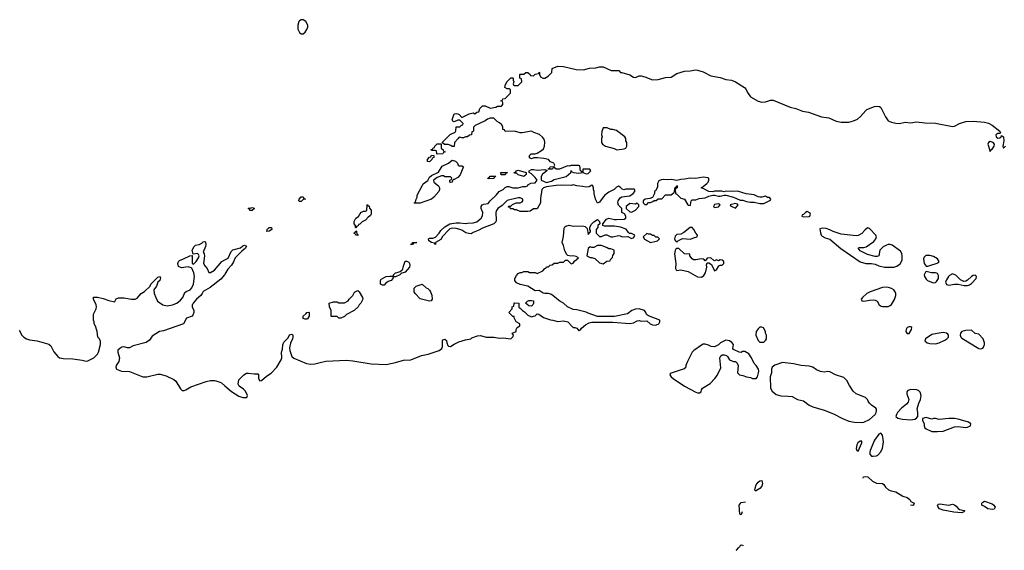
# Model space of a CAD drawing. Header units: inches. Extents: x 1934316 to 2140091, y 524953 to 667329.
# Tile 100 of 256: x 2057827 to 2068259, y 549972 to 555589. Entities that reach past the tile are written whole.
import ezdxf

# ---------------------------------------------------------------- set-up
doc = ezdxf.new("R2010")
doc.units = ezdxf.units.IN
doc.header["$MEASUREMENT"] = 0
for name, color, linetype in [('C0555', 7, 'Continuous'), ('C0564', 7, 'Continuous'), ('C0565', 7, 'Continuous')]:
    doc.layers.add(name, color=color, linetype=linetype)

msp = doc.modelspace()

# ---------------------------------------------------------------- linework, layer by layer
at = {"layer": 'C0555', "color": 5, "elevation": 120}
for points in [[(2057823, 552303), (2057849, 552250), (2057870, 552228), (2057900, 552210), (2057930, 552200), (2058011, 552191), (2058136, 552156), (2058157, 552137), (2058190, 552074), (2058230, 552024), (2058250, 552010), (2058290, 552003), (2058390, 551999), (2058490, 551985), (2058530, 551975), (2058550, 551978), (2058612, 552010), (2058650, 552048), (2058662, 552070), (2058682, 552150), (2058682, 552182), (2058671, 552211), (2058656, 552230), (2058649, 552290), (2058630, 552346), (2058615, 552370), (2058615, 552390), (2058609, 552410), (2058609, 552471), (2058638, 552530), (2058642, 552550), (2058638, 552570), (2058608, 552630), (2058609, 552651), (2058651, 552651), (2058710, 552639), (2058770, 552616), (2058830, 552602), (2058835, 552605), (2058850, 552634), (2058875, 552645), (2058930, 552646), (2059010, 552631), (2059050, 552631), (2059070, 552642), (2059115, 552690), (2059150, 552711), (2059208, 552770), (2059218, 552790), (2059243, 552817), (2059290, 552862), (2059310, 552871), (2059318, 552858), (2059311, 552830), (2059291, 552810), (2059277, 552770), (2059247, 552730), (2059253, 552690), (2059268, 552648), (2059287, 552610), (2059345, 552570), (2059390, 552559), (2059445, 552570), (2059491, 552589), (2059530, 552619), (2059556, 552650), (2059577, 552703), (2059590, 552713), (2059633, 552730), (2059652, 552750), (2059669, 552791), (2059678, 552870), (2059672, 552910), (2059650, 552958), (2059644, 552964), (2059613, 552973), (2059543, 552963), (2059510, 552978), (2059501, 553010), (2059509, 553031), (2059521, 553039), (2059564, 553056), (2059630, 553091), (2059654, 553094), (2059653, 553013), (2059670, 553002), (2059695, 553030), (2059722, 553070), (2059729, 553090), (2059723, 553103), (2059710, 553115), (2059666, 553106), (2059655, 553150), (2059675, 553190), (2059690, 553201), (2059730, 553211), (2059756, 553224), (2059770, 553238), (2059790, 553242), (2059795, 553235), (2059799, 553210), (2059795, 553190), (2059771, 553130), (2059782, 553110), (2059785, 553090), (2059776, 553010), (2059790, 552982), (2059815, 552955), (2059830, 552914), (2059850, 552912), (2059890, 552938), (2059969, 553031), (2060000, 553047)], [(2060000, 552897), (2059996, 552890), (2059957, 552843), (2059845, 552755), (2059770, 552713), (2059761, 552690), (2059747, 552670), (2059701, 552630), (2059665, 552590), (2059662, 552578), (2059654, 552570), (2059654, 552550), (2059671, 552511), (2059671, 552490), (2059660, 552460), (2059654, 552450), (2059594, 552430), (2059562, 552370), (2059350, 552294), (2059310, 552288), (2059230, 552238), (2059202, 552198), (2059167, 552173), (2059030, 552136), (2058990, 552116), (2058970, 552115), (2058930, 552127), (2058910, 552122), (2058888, 552110), (2058868, 552090), (2058866, 552070), (2058886, 552010), (2058876, 551970), (2058850, 551929), (2058845, 551910), (2058851, 551890), (2058905, 551870), (2058990, 551864), (2059130, 551809), (2059173, 551810), (2059290, 551838), (2059316, 551836), (2059380, 551820), (2059459, 551779), (2059481, 551761), (2059530, 551682), (2059550, 551665), (2059570, 551664), (2059589, 551670), (2059639, 551701), (2059802, 551758), (2059850, 551768), (2059890, 551768), (2059930, 551760), (2059965, 551745), (2060000, 551714)]]:
    msp.add_lwpolyline(points, dxfattribs=at)
at = {"layer": 'C0564', "color": 5, "elevation": 80}
msp.add_lwpolyline([(2065418, 549972), (2065424, 549976), (2065444, 550000)], dxfattribs=at)
at = {"layer": 'C0565', "color": 5}
for points, elevation in [([(2060830, 555589), (2060810, 555589), (2060790, 555579), (2060784, 555570), (2060773, 555530), (2060775, 555490), (2060790, 555455), (2060810, 555439), (2060830, 555439), (2060850, 555456), (2060870, 555486), (2060880, 555510), (2060881, 555530), (2060859, 555570)], 140), ([(2064050, 554446), (2064010, 554446), (2063993, 554407), (2063992, 554370), (2063998, 554350), (2063992, 554330), (2063992, 554290), (2064002, 554270), (2064034, 554250), (2064126, 554226), (2064152, 554212), (2064230, 554221), (2064248, 554230), (2064258, 554250), (2064258, 554290), (2064248, 554308), (2064248, 554330), (2064238, 554350), (2064150, 554415), (2064110, 554428), (2064090, 554428)], 120), ([(2062250, 554166), (2062246, 554170), (2062242, 554202), (2062230, 554206), (2062190, 554206), (2062186, 554214), (2062202, 554218), (2062207, 554233), (2062222, 554238), (2062226, 554250), (2062250, 554274), (2062294, 554274), (2062294, 554230), (2062314, 554210), (2062318, 554198), (2062334, 554190), (2062318, 554182), (2062310, 554169)], 120), ([(2068110, 554299), (2068090, 554290), (2068084, 554270), (2068110, 554194), (2068113, 554207), (2068130, 554217), (2068150, 554250), (2068154, 554270), (2068139, 554290)], 120), ([(2062170, 554086), (2062147, 554087), (2062149, 554111), (2062170, 554134), (2062182, 554138), (2062190, 554154), (2062213, 554153), (2062214, 554130), (2062198, 554122), (2062194, 554110)], 120), ([(2062390, 553866), (2062386, 553870), (2062386, 553890), (2062402, 553898), (2062406, 553910), (2062390, 553926), (2062330, 553926), (2062316, 553936), (2062296, 553936), (2062250, 553919), (2062221, 553899), (2062211, 553890), (2062216, 553870), (2062265, 553830), (2062276, 553810), (2062276, 553790), (2062266, 553770), (2062216, 553710), (2062191, 553689), (2062070, 553648), (2062010, 553646), (2062006, 553650), (2062022, 553658), (2062026, 553690), (2062038, 553710), (2062038, 553730), (2062090, 553832), (2062102, 553850), (2062152, 553888), (2062170, 553921), (2062190, 553941), (2062264, 553976), (2062302, 554038), (2062370, 554071), (2062410, 554101), (2062445, 554090), (2062465, 554070), (2062471, 554051), (2062484, 554044), (2062510, 554042), (2062530, 554032), (2062521, 554019), (2062494, 553946), (2062470, 553919), (2062430, 553898), (2062422, 553898), (2062413, 553887), (2062410, 553868)], 120), ([(2062790, 553906), (2062786, 553910), (2062802, 553918), (2062810, 553932), (2062873, 553933), (2062866, 553926), (2062854, 553926), (2062850, 553909)], 120), ([(2062970, 553948), (2062928, 553948), (2062926, 553970), (2062994, 553970), (2062978, 553962)], 120), ([(2063170, 553928), (2063110, 553948), (2063090, 553966), (2063070, 553966), (2063066, 553970), (2063082, 553978), (2063086, 553990), (2063110, 553996), (2063192, 553972), (2063194, 553950)], 120), ([(2063868, 554008), (2063794, 554006), (2063792, 553970), (2063830, 553959), (2063850, 553961), (2063878, 553990)], 120), ([(2065070, 553923), (2064990, 553909), (2064930, 553913), (2064870, 553901), (2064830, 553899), (2064790, 553888), (2064730, 553898), (2064690, 553893), (2064650, 553898), (2064625, 553895), (2064597, 553883), (2064586, 553854), (2064585, 553815), (2064564, 553776), (2064554, 553770), (2064554, 553750), (2064533, 553707), (2064504, 553696), (2064454, 553690), (2064434, 553670), (2064434, 553650), (2064450, 553634), (2064470, 553634), (2064490, 553654), (2064510, 553654), (2064536, 553664), (2064550, 553674), (2064570, 553674), (2064590, 553694), (2064630, 553694), (2064670, 553734), (2064730, 553734), (2064750, 553754), (2064762, 553758), (2064770, 553814), (2064782, 553818), (2064790, 553834), (2064794, 553830), (2064794, 553810), (2064778, 553802), (2064773, 553787), (2064774, 553750), (2064790, 553742), (2064830, 553701), (2064872, 553690), (2064905, 553630), (2064910, 553625), (2064930, 553622), (2064935, 553630), (2064942, 553670), (2064950, 553682), (2064990, 553681), (2065025, 553695), (2065090, 553703), (2065130, 553721), (2065170, 553732), (2065190, 553732), (2065230, 553721), (2065250, 553721), (2065290, 553732), (2065310, 553731), (2065390, 553711), (2065460, 553680), (2065490, 553678), (2065526, 553666), (2065570, 553659), (2065610, 553658), (2065670, 553645), (2065710, 553645), (2065726, 553650), (2065782, 553678), (2065786, 553690), (2065770, 553706), (2065750, 553708), (2065730, 553722), (2065691, 553709), (2065669, 553709), (2065650, 553714), (2065610, 553737), (2065525, 553745), (2065433, 553773), (2065370, 553769), (2065310, 553773), (2065290, 553768), (2065267, 553773), (2065190, 553774), (2065170, 553768), (2065130, 553769), (2065070, 553804), (2065048, 553810), (2065070, 553822), (2065106, 553854), (2065122, 553870), (2065129, 553890), (2065128, 553910), (2065117, 553917)], 120), ([(2060790, 553666), (2060786, 553670), (2060788, 553690), (2060810, 553714), (2060830, 553714), (2060838, 553698), (2060854, 553690), (2060830, 553686), (2060810, 553666)], 120), ([(2061390, 553386), (2061386, 553390), (2061386, 553410), (2061369, 553429), (2061370, 553454), (2061388, 553490), (2061415, 553505), (2061429, 553531), (2061450, 553552), (2061470, 553562), (2061490, 553562), (2061506, 553570), (2061508, 553630), (2061512, 553632), (2061518, 553618), (2061530, 553614), (2061533, 553593), (2061550, 553574), (2061552, 553530), (2061544, 553516), (2061520, 553500), (2061490, 553468), (2061454, 553450), (2061430, 553426), (2061418, 553422), (2061413, 553407), (2061398, 553402)], 120), ([(2064370, 553646), (2064350, 553638), (2064290, 553642), (2064254, 553610), (2064254, 553590), (2064290, 553554), (2064310, 553552), (2064330, 553562), (2064350, 553572), (2064386, 553610), (2064386, 553630)], 120), ([(2065230, 553641), (2065187, 553633), (2065176, 553610), (2065190, 553601), (2065230, 553608), (2065249, 553630)], 120), ([(2065410, 553642), (2065354, 553630), (2065358, 553618), (2065410, 553594), (2065430, 553614), (2065438, 553630), (2065430, 553638)], 120), ([(2060290, 553569), (2060266, 553570), (2060262, 553582), (2060248, 553590), (2060250, 553594), (2060270, 553594), (2060290, 553602), (2060310, 553594), (2060314, 553590)], 120), ([(2066170, 553558), (2066154, 553550), (2066133, 553527), (2066118, 553522), (2066114, 553510), (2066130, 553502), (2066190, 553505), (2066198, 553510), (2066206, 553530), (2066202, 553542)], 120), ([(2060447, 553347), (2060449, 553370), (2060470, 553391), (2060494, 553390), (2060498, 553370), (2060470, 553349)], 120), ([(2061410, 553306), (2061387, 553307), (2061382, 553322), (2061368, 553328), (2061370, 553334), (2061382, 553338), (2061390, 553354), (2061394, 553350), (2061398, 553318), (2061410, 553314)], 120), ([(2064470, 553326), (2064434, 553290), (2064446, 553266), (2064510, 553231), (2064570, 553246), (2064586, 553250), (2064606, 553270), (2064587, 553287), (2064568, 553288), (2064550, 553306), (2064530, 553306), (2064510, 553318), (2064490, 553318)], 120), ([(2064953, 553390), (2064930, 553389), (2064865, 553335), (2064830, 553318), (2064790, 553315), (2064770, 553298), (2064765, 553270), (2064772, 553252), (2064790, 553234), (2064796, 553244), (2064820, 553260), (2064848, 553272), (2064933, 553267), (2064975, 553285), (2065006, 553290), (2065008, 553310), (2064989, 553329), (2064969, 553370)], 120), ([(2066810, 553386), (2066780, 553360), (2066750, 553325), (2066710, 553305), (2066690, 553301), (2066530, 553318), (2066446, 553346), (2066410, 553365), (2066370, 553379), (2066330, 553382), (2066306, 553374), (2066310, 553334), (2066318, 553310), (2066330, 553298), (2066361, 553281), (2066410, 553266), (2066527, 553167), (2066730, 553025), (2066790, 553008), (2066850, 553008), (2066890, 553001), (2066930, 552982), (2066990, 552968), (2067090, 552969), (2067120, 552980), (2067154, 553006), (2067175, 553045), (2067178, 553090), (2067174, 553114), (2067159, 553139), (2067070, 553201), (2067050, 553209), (2067030, 553209), (2067010, 553204), (2066975, 553185), (2066941, 553150), (2066931, 553089), (2066910, 553082), (2066890, 553082), (2066810, 553103), (2066730, 553142), (2066709, 553170), (2066722, 553178), (2066770, 553179), (2066795, 553185), (2066877, 553243), (2066899, 553270), (2066905, 553290), (2066899, 553310), (2066830, 553378)], 120), ([(2061990, 553209), (2061968, 553210), (2061986, 553214), (2061990, 553231), (2062034, 553230), (2061998, 553222)], 120), ([(2063990, 553198), (2063950, 553198), (2063910, 553178), (2063890, 553178), (2063870, 553186), (2063850, 553166), (2063834, 553090), (2063870, 553072), (2063890, 553072), (2063920, 553060), (2063970, 553014), (2064010, 553005), (2064048, 553032), (2064082, 553038), (2064086, 553050), (2064107, 553073), (2064110, 553094), (2064127, 553113), (2064126, 553150), (2064090, 553162), (2064070, 553162), (2064050, 553175)], 120), ([(2064790, 553168), (2064780, 553160), (2064770, 553146), (2064766, 553110), (2064779, 553010), (2064775, 552955), (2064782, 552942), (2064790, 552936), (2064830, 552942), (2064910, 552925), (2065010, 552868), (2065050, 552865), (2065077, 552883), (2065093, 552910), (2065106, 552970), (2065105, 552995), (2065110, 553014), (2065130, 553014), (2065158, 552998), (2065190, 552932), (2065210, 552942), (2065236, 552984), (2065250, 552992), (2065270, 552992), (2065279, 553001), (2065288, 553010), (2065288, 553030), (2065270, 553042), (2065250, 553048), (2065230, 553038), (2065210, 553046), (2065190, 553038), (2065180, 553040), (2065150, 553068), (2065110, 553066), (2065098, 553042), (2065090, 553038), (2065074, 553054), (2065050, 553059), (2064990, 553046), (2064967, 553047), (2064950, 553058), (2064928, 553090), (2064926, 553106), (2064869, 553109), (2064810, 553166)], 120), ([(2067468, 553092), (2067428, 553092), (2067410, 553075), (2067404, 553056), (2067410, 553010), (2067430, 552981), (2067450, 552979), (2067470, 552987), (2067549, 553011), (2067562, 553018), (2067569, 553030), (2067550, 553059), (2067510, 553083)], 120), ([(2061670, 552778), (2061648, 552790), (2061648, 552830), (2061656, 552844), (2061710, 552871), (2061750, 552876), (2061786, 552874), (2061788, 552890), (2061809, 552911), (2061828, 552912), (2061858, 552922), (2061880, 552940), (2061888, 552950), (2061889, 552970), (2061910, 553032), (2061930, 553034), (2061950, 553022), (2061958, 553010), (2061962, 552990), (2061958, 552970), (2061910, 552918), (2061890, 552908), (2061873, 552907), (2061854, 552890), (2061810, 552868), (2061790, 552866), (2061782, 552858), (2061782, 552850), (2061762, 552830), (2061730, 552818), (2061703, 552797), (2061690, 552778)], 120), ([(2067430, 552922), (2067423, 552917), (2067411, 552890), (2067415, 552870), (2067430, 552841), (2067445, 552830), (2067505, 552805), (2067530, 552808), (2067542, 552818), (2067561, 552850), (2067561, 552881), (2067550, 552904), (2067530, 552910), (2067489, 552909)], 120), ([(2067710, 552898), (2067678, 552882), (2067668, 552872), (2067645, 552835), (2067637, 552810), (2067646, 552786), (2067670, 552779), (2067731, 552791), (2067771, 552791), (2067835, 552775), (2067870, 552775), (2067890, 552784), (2067910, 552796), (2067959, 552850), (2067964, 552870), (2067950, 552884), (2067930, 552883), (2067910, 552872), (2067868, 552832), (2067850, 552821), (2067830, 552817), (2067794, 552834), (2067746, 552886)], 120), ([(2062170, 552609), (2062070, 552635), (2062018, 552690), (2062008, 552710), (2062008, 552748), (2062028, 552770), (2062090, 552791), (2062132, 552752), (2062150, 552745), (2062170, 552725), (2062181, 552710), (2062193, 552673), (2062196, 552630), (2062186, 552614)], 120), ([(2061230, 552428), (2061208, 552428), (2061190, 552446), (2061130, 552446), (2061126, 552450), (2061126, 552510), (2061108, 552550), (2061106, 552590), (2061150, 552602), (2061190, 552602), (2061210, 552592), (2061270, 552592), (2061308, 552612), (2061318, 552630), (2061358, 552670), (2061376, 552704), (2061410, 552722), (2061422, 552710), (2061458, 552650), (2061462, 552630), (2061442, 552590), (2061422, 552570), (2061412, 552550), (2061372, 552510), (2061291, 552469), (2061270, 552449)], 120), ([(2067010, 552757), (2066970, 552754), (2066836, 552710), (2066801, 552690), (2066756, 552650), (2066743, 552630), (2066750, 552612), (2066770, 552608), (2066830, 552620), (2066870, 552624), (2066890, 552620), (2066910, 552610), (2066934, 552570), (2066955, 552555), (2066970, 552552), (2067027, 552553), (2067050, 552564), (2067064, 552576), (2067094, 552626), (2067110, 552670), (2067110, 552690), (2067104, 552710), (2067089, 552729), (2067064, 552744), (2067033, 552753)], 120), ([(2063250, 552558), (2063220, 552560), (2063186, 552590), (2063206, 552610), (2063223, 552617), (2063250, 552618), (2063270, 552612), (2063271, 552589), (2063262, 552570)], 120), ([(2060850, 552418), (2060830, 552426), (2060829, 552450), (2060862, 552478), (2060870, 552491), (2060890, 552494), (2060894, 552490), (2060894, 552450), (2060878, 552422), (2060870, 552418)], 120), ([(2065690, 552335), (2065670, 552334), (2065650, 552318), (2065631, 552290), (2065626, 552250), (2065650, 552194), (2065670, 552174), (2065710, 552174), (2065730, 552194), (2065738, 552210), (2065738, 552250), (2065728, 552270), (2065728, 552290), (2065708, 552328)], 120), ([(2067250, 552339), (2067231, 552330), (2067219, 552310), (2067216, 552290), (2067226, 552270), (2067230, 552266), (2067250, 552267), (2067275, 552310), (2067279, 552330), (2067270, 552339)], 120), ([(2067610, 552277), (2067549, 552269), (2067490, 552255), (2067425, 552210), (2067418, 552190), (2067442, 552170), (2067470, 552162), (2067530, 552159), (2067570, 552167), (2067630, 552196), (2067649, 552210), (2067668, 552230), (2067668, 552250), (2067660, 552260), (2067646, 552270)], 120), ([(2067910, 552301), (2067850, 552298), (2067810, 552289), (2067796, 552270), (2067791, 552250), (2067798, 552230), (2067810, 552218), (2067990, 552107), (2068010, 552104), (2068030, 552111), (2068038, 552122), (2068049, 552150), (2068050, 552170), (2068036, 552210), (2067990, 552262), (2067950, 552269)], 120), ([(2065310, 552197), (2065252, 552170), (2065230, 552148), (2065187, 552127), (2065152, 552128), (2065125, 552145), (2065090, 552153), (2065070, 552153), (2065050, 552145), (2064970, 552089), (2064950, 552070), (2064903, 551970), (2064886, 551930), (2064885, 551915), (2064866, 551894), (2064731, 551849), (2064720, 551840), (2064716, 551830), (2064728, 551810), (2064750, 551790), (2064870, 551708), (2064990, 551647), (2065010, 551639), (2065030, 551638), (2065048, 551650), (2065049, 551670), (2065062, 551690), (2065141, 551739), (2065193, 551790), (2065216, 551824), (2065256, 551904), (2065244, 552010), (2065255, 552030), (2065270, 552041), (2065290, 552043), (2065315, 552035), (2065325, 552025), (2065347, 551987), (2065390, 551972), (2065412, 551972), (2065430, 551954), (2065438, 551930), (2065432, 551850), (2065454, 551830), (2065490, 551822), (2065527, 551807), (2065570, 551801), (2065590, 551791), (2065630, 551791), (2065644, 551810), (2065655, 551850), (2065659, 551870), (2065655, 551890), (2065629, 551930), (2065609, 551949), (2065582, 552010), (2065553, 552053), (2065510, 552075), (2065485, 552075), (2065470, 552066), (2065448, 552068), (2065390, 552098), (2065382, 552110), (2065388, 552150), (2065373, 552173), (2065349, 552189)], 120), ([(2065910, 551960), (2065827, 551933), (2065798, 551910), (2065791, 551889), (2065791, 551850), (2065778, 551810), (2065781, 551690), (2065798, 551658), (2065843, 551623), (2065890, 551608), (2065970, 551605), (2066010, 551599), (2066067, 551567), (2066130, 551554), (2066190, 551510), (2066230, 551490), (2066350, 551456), (2066450, 551416), (2066546, 551366), (2066610, 551340), (2066670, 551327), (2066750, 551324), (2066770, 551328), (2066830, 551356), (2066889, 551410), (2066901, 551430), (2066906, 551450), (2066905, 551465), (2066897, 551477), (2066850, 551509), (2066830, 551529), (2066815, 551550), (2066809, 551570), (2066789, 551590), (2066690, 551630), (2066656, 551656), (2066617, 551717), (2066589, 551770), (2066560, 551800), (2066470, 551829), (2066410, 551863), (2066390, 551865), (2066350, 551859), (2066310, 551864), (2066270, 551883), (2066230, 551912), (2066190, 551921), (2066108, 551928), (2066027, 551947)], 120), ([(2067270, 551676), (2067236, 551664), (2067225, 551650), (2067226, 551630), (2067247, 551570), (2067239, 551541), (2067221, 551519), (2067170, 551477), (2067127, 551430), (2067115, 551410), (2067111, 551390), (2067131, 551371), (2067180, 551360), (2067267, 551353), (2067310, 551362), (2067329, 551370), (2067342, 551390), (2067342, 551430), (2067334, 551470), (2067353, 551530), (2067372, 551570), (2067378, 551610), (2067367, 551647), (2067350, 551663), (2067330, 551672)], 120), ([(2067430, 551379), (2067392, 551368), (2067391, 551350), (2067411, 551311), (2067411, 551290), (2067417, 551270), (2067430, 551257), (2067490, 551230), (2067550, 551229), (2067610, 551235), (2067730, 551280), (2067770, 551282), (2067849, 551271), (2067870, 551275), (2067902, 551290), (2067904, 551310), (2067878, 551330), (2067770, 551360), (2067730, 551366), (2067671, 551369), (2067570, 551357), (2067530, 551369), (2067510, 551369), (2067490, 551362)], 120), ([(2066950, 551213), (2066930, 551201), (2066882, 551138), (2066838, 551030), (2066833, 551010), (2066834, 550990), (2066850, 550970), (2066870, 550969), (2066906, 550974), (2066919, 550981), (2066946, 551010), (2066969, 551050), (2066979, 551119), (2066969, 551190)], 120), ([(2066730, 551129), (2066707, 551110), (2066696, 551090), (2066691, 551050), (2066698, 551030), (2066710, 551021), (2066749, 551110), (2066748, 551128)], 120), ([(2065630, 550597), (2065617, 550610), (2065618, 550630), (2065630, 550666), (2065650, 550693), (2065670, 550707), (2065690, 550711), (2065696, 550676), (2065689, 550650), (2065670, 550627), (2065635, 550605)], 80), ([(2068130, 550403), (2068086, 550410), (2068050, 550437), (2068022, 550450), (2068021, 550470), (2068030, 550483), (2068050, 550492), (2068130, 550464), (2068148, 550450), (2068162, 550430), (2068150, 550409)], 80), ([(2067670, 550451), (2067710, 550459), (2067730, 550454), (2067750, 550441), (2067770, 550416), (2067785, 550405), (2067835, 550395), (2067839, 550390), (2067830, 550379), (2067810, 550370), (2067724, 550376), (2067610, 550397), (2067571, 550410), (2067557, 550430), (2067552, 550450), (2067560, 550460), (2067575, 550465)], 80)]:
    msp.add_lwpolyline(points, close=True, dxfattribs=dict(at, elevation=elevation))
for points, elevation in [([(2060000, 551714), (2060070, 551654), (2060150, 551604), (2060190, 551589), (2060232, 551590), (2060241, 551610), (2060218, 551658), (2060199, 551679), (2060152, 551710), (2060140, 551730), (2060150, 551776), (2060203, 551830), (2060230, 551846), (2060250, 551848), (2060310, 551839), (2060350, 551839), (2060356, 551830), (2060358, 551790), (2060370, 551765), (2060390, 551770), (2060443, 551817), (2060490, 551846), (2060550, 551910), (2060598, 551990), (2060603, 552010), (2060600, 552070), (2060610, 552102), (2060614, 552146), (2060624, 552176), (2060670, 552222), (2060687, 552253), (2060710, 552262), (2060722, 552250), (2060721, 552230), (2060717, 552210), (2060696, 552164), (2060686, 552114), (2060690, 552087), (2060710, 552025), (2060730, 552005), (2060865, 551950), (2060910, 551942), (2060954, 551946), (2061010, 551962), (2061070, 551973), (2061290, 551985), (2061358, 551978), (2061550, 551945), (2061710, 551938), (2061810, 551960), (2061895, 551985), (2061970, 551990), (2062085, 552035), (2062154, 552050), (2062270, 552088), (2062299, 552110), (2062305, 552130), (2062306, 552194), (2062310, 552201), (2062330, 552206), (2062350, 552192), (2062352, 552170), (2062362, 552142), (2062370, 552132), (2062390, 552130), (2062430, 552156), (2062481, 552179), (2062550, 552200), (2062608, 552210), (2062618, 552222), (2062676, 552244), (2062710, 552245), (2062770, 552228), (2062850, 552228), (2062910, 552217), (2062950, 552221), (2063030, 552211), (2063054, 552234), (2063058, 552250), (2063046, 552270), (2063086, 552290), (2063088, 552310), (2063098, 552330), (2063126, 552350), (2063126, 552370), (2063088, 552390), (2063066, 552434), (2063066, 552446), (2063050, 552448), (2063008, 552490), (2063046, 552530), (2063046, 552550), (2063062, 552558), (2063066, 552590), (2063070, 552591), (2063114, 552590), (2063114, 552550), (2063118, 552538), (2063130, 552534), (2063154, 552510), (2063177, 552497), (2063210, 552462), (2063250, 552442), (2063270, 552452), (2063290, 552454), (2063310, 552474), (2063327, 552473), (2063376, 552436), (2063450, 552411), (2063474, 552410), (2063530, 552396), (2063590, 552401), (2063634, 552390), (2063680, 552340), (2063690, 552332), (2063710, 552331), (2063730, 552322), (2063750, 552294), (2063758, 552302), (2063770, 552305), (2063778, 552322), (2063821, 552359), (2063860, 552380), (2063890, 552386), (2064111, 552389), (2064290, 552373), (2064330, 552379), (2064370, 552401), (2064390, 552404), (2064410, 552399), (2064470, 552401), (2064508, 552370), (2064530, 552359), (2064563, 552357), (2064590, 552365), (2064599, 552370), (2064609, 552390), (2064608, 552408), (2064490, 552455), (2064468, 552470), (2064462, 552490), (2064448, 552510), (2064390, 552529), (2064350, 552526), (2064312, 552510), (2064266, 552474), (2064130, 552449), (2063950, 552449), (2063850, 552482), (2063830, 552494), (2063730, 552517), (2063690, 552521), (2063630, 552549), (2063590, 552589), (2063550, 552609), (2063460, 552680), (2063430, 552689), (2063390, 552689), (2063374, 552694), (2063330, 552722), (2063290, 552718), (2063209, 552769), (2063130, 552785), (2063090, 552804), (2063074, 552830), (2063074, 552850), (2063090, 552882), (2063110, 552902), (2063130, 552912), (2063147, 552913), (2063170, 552922), (2063210, 552922), (2063230, 552912), (2063290, 552912), (2063310, 552902), (2063368, 552932), (2063390, 552954), (2063402, 552958), (2063407, 552973), (2063430, 552974), (2063448, 552992), (2063467, 552993), (2063490, 553012), (2063527, 553013), (2063550, 553022), (2063590, 553022), (2063610, 553042), (2063630, 553042), (2063670, 553005), (2063690, 553012), (2063706, 553034), (2063728, 553050), (2063746, 553070), (2063722, 553082), (2063690, 553089), (2063666, 553086), (2063634, 553094), (2063624, 553104), (2063603, 553143), (2063590, 553198), (2063575, 553230), (2063590, 553294), (2063597, 553383), (2063604, 553396), (2063615, 553405), (2063650, 553414), (2063690, 553405), (2063787, 553407), (2063819, 553399), (2063839, 553379), (2063850, 553314), (2063876, 553344), (2063876, 553356), (2063868, 553370), (2063868, 553390), (2063880, 553420), (2063910, 553451), (2063950, 553474), (2063970, 553454), (2063974, 553430), (2063954, 553410), (2063954, 553390), (2063934, 553370), (2063934, 553330), (2063970, 553294), (2063990, 553294), (2064030, 553312), (2064048, 553312), (2064090, 553292), (2064110, 553292), (2064170, 553305), (2064190, 553302), (2064210, 553292), (2064270, 553294), (2064310, 553274), (2064335, 553285), (2064346, 553310), (2064310, 553326), (2064287, 553327), (2064276, 553336), (2064252, 553372), (2064193, 553393), (2064130, 553403), (2064022, 553402), (2064006, 553410), (2064006, 553430), (2064044, 553476), (2064070, 553487), (2064130, 553474), (2064150, 553474), (2064230, 553478), (2064248, 553490), (2064249, 553510), (2064235, 553535), (2064208, 553550), (2064206, 553590), (2064170, 553626), (2064165, 553650), (2064169, 553670), (2064190, 553705), (2064205, 553715), (2064290, 553726), (2064326, 553750), (2064346, 553770), (2064346, 553790), (2064336, 553796), (2064250, 553794), (2064229, 553789), (2064210, 553795), (2064190, 553818), (2064170, 553828), (2064150, 553815), (2064125, 553790), (2064070, 553764), (2064028, 553732), (2064008, 553712), (2063970, 553658), (2063950, 553648), (2063929, 553690), (2063914, 553750), (2063915, 553770), (2063907, 553793), (2063907, 553807), (2063898, 553830), (2063890, 553838), (2063860, 553820), (2063830, 553815), (2063790, 553824), (2063730, 553829), (2063690, 553842), (2063670, 553835), (2063570, 553839), (2063510, 553835), (2063410, 553821), (2063378, 553810), (2063359, 553790), (2063344, 553696), (2063346, 553650), (2063310, 553588), (2063270, 553588), (2063236, 553564), (2063210, 553558), (2063130, 553558), (2063090, 553578), (2063070, 553578), (2063050, 553588), (2063028, 553588), (2063022, 553602), (2063006, 553606), (2063006, 553610), (2063010, 553614), (2063030, 553614), (2063048, 553632), (2063088, 553652), (2063130, 553652), (2063150, 553662), (2063158, 553670), (2063158, 553690), (2063130, 553702), (2063110, 553702), (2062990, 553674), (2062938, 553622), (2062892, 553590), (2062878, 553570), (2062871, 553550), (2062874, 553466), (2062871, 553449), (2062850, 553429), (2062730, 553383), (2062683, 553357), (2062630, 553337), (2062610, 553324), (2062585, 553325), (2062554, 553334), (2062510, 553362), (2062490, 553369), (2062450, 553379), (2062410, 553382), (2062386, 553374), (2062375, 553365), (2062307, 553293), (2062290, 553262), (2062232, 553230), (2062232, 553208), (2062222, 553222), (2062189, 553229), (2062162, 553250), (2062158, 553270), (2062170, 553275), (2062205, 553275), (2062233, 553287), (2062272, 553328), (2062290, 553358), (2062330, 553398), (2062386, 553430), (2062450, 553439), (2062490, 553439), (2062550, 553431), (2062570, 553436), (2062630, 553439), (2062670, 553451), (2062715, 553490), (2062730, 553514), (2062735, 553550), (2062718, 553590), (2062718, 553610), (2062726, 553630), (2062743, 553637), (2062790, 553642), (2062810, 553672), (2062875, 553730), (2062908, 553770), (2062948, 553790), (2062970, 553812), (2062990, 553822), (2063010, 553825), (2063050, 553811), (2063110, 553811), (2063156, 553824), (2063190, 553825), (2063206, 553830), (2063216, 553844), (2063242, 553858), (2063290, 553862), (2063309, 553890), (2063290, 553918), (2063250, 553958), (2063226, 553970), (2063226, 553990), (2063250, 554002), (2063270, 554005), (2063310, 553998), (2063390, 554002), (2063414, 553994), (2063392, 553970), (2063365, 553955), (2063351, 553929), (2063351, 553890), (2063410, 553867), (2063460, 553880), (2063490, 553896), (2063618, 553930), (2063666, 553970), (2063670, 553994), (2063678, 553978), (2063693, 553973), (2063750, 553965), (2063786, 553970), (2063782, 553982), (2063768, 553988), (2063762, 554042), (2063750, 554046), (2063670, 554046), (2063650, 554038), (2063630, 554042), (2063547, 554007), (2063510, 554006), (2063490, 554026), (2063478, 554022), (2063472, 554008), (2063426, 554006), (2063430, 554014), (2063442, 554018), (2063446, 554030), (2063490, 554034), (2063498, 554050), (2063486, 554070), (2063450, 554086), (2063430, 554108), (2063380, 554120), (2063312, 554128), (2063273, 554127), (2063250, 554118), (2063230, 554126), (2063228, 554152), (2063246, 554170), (2063290, 554171), (2063310, 554178), (2063356, 554204), (2063376, 554224), (2063387, 554250), (2063392, 554292), (2063385, 554325), (2063367, 554347), (2063335, 554375), (2063274, 554394), (2063250, 554409), (2063150, 554393), (2063130, 554393), (2063070, 554409), (2062970, 554406), (2062962, 554422), (2062947, 554427), (2062946, 554450), (2062935, 554475), (2062910, 554498), (2062886, 554510), (2062850, 554546), (2062810, 554546), (2062784, 554536), (2062760, 554520), (2062654, 554470), (2062634, 554450), (2062634, 554410), (2062618, 554402), (2062614, 554370), (2062593, 554367), (2062570, 554348), (2062550, 554348), (2062530, 554338), (2062510, 554338), (2062490, 554346), (2062478, 554342), (2062474, 554330), (2062434, 554290), (2062430, 554248), (2062410, 554246), (2062396, 554256), (2062367, 554267), (2062328, 554268), (2062306, 554286), (2062307, 554293), (2062387, 554373), (2062442, 554398), (2062447, 554413), (2062450, 554454), (2062490, 554454), (2062507, 554473), (2062522, 554478), (2062526, 554490), (2062490, 554526), (2062470, 554526), (2062430, 554508), (2062416, 554516), (2062409, 554530), (2062430, 554591), (2062450, 554598), (2062470, 554592), (2062484, 554584), (2062510, 554554), (2062589, 554591), (2062630, 554602), (2062650, 554594), (2062669, 554611), (2062690, 554614), (2062696, 554624), (2062702, 554650), (2062730, 554678), (2062758, 554678), (2062810, 554654), (2062870, 554662), (2062890, 554674), (2062930, 554674), (2062946, 554690), (2062946, 554710), (2062942, 554722), (2062926, 554730), (2062942, 554738), (2062947, 554753), (2062970, 554754), (2063027, 554813), (2063027, 554847), (2063018, 554858), (2062990, 554858), (2062968, 554870), (2062969, 554891), (2062988, 554930), (2063030, 554974), (2063050, 554974), (2063054, 554970), (2063054, 554950), (2063062, 554930), (2063054, 554910), (2063058, 554898), (2063070, 554894), (2063110, 554894), (2063146, 554930), (2063142, 554962), (2063126, 554970), (2063126, 555010), (2063130, 555014), (2063170, 555014), (2063190, 555032), (2063210, 555032), (2063234, 555010), (2063238, 554998), (2063270, 554994), (2063290, 555014), (2063322, 555018), (2063330, 555034), (2063334, 555030), (2063334, 555010), (2063345, 554985), (2063370, 554972), (2063390, 554972), (2063426, 554990), (2063466, 555030), (2063470, 555072), (2063530, 555098), (2063590, 555095), (2063722, 555062), (2063802, 555058), (2063865, 555075), (2063930, 555078), (2063970, 555091), (2064010, 555091), (2064093, 555053), (2064174, 555050), (2064192, 555032), (2064208, 555032), (2064290, 555005), (2064330, 554981), (2064350, 554979), (2064390, 554995), (2064410, 554995), (2064450, 554984), (2064531, 554951), (2064590, 554955), (2064670, 554979), (2064730, 554981), (2064790, 555019), (2064870, 555046), (2064930, 555047), (2064990, 555059), (2065010, 555056), (2065070, 555039), (2065150, 554995), (2065250, 554978), (2065310, 554956), (2065370, 554948), (2065410, 554932), (2065506, 554870), (2065525, 554850), (2065537, 554817), (2065571, 554771), (2065650, 554726), (2065690, 554715), (2065730, 554719), (2065781, 554739), (2065810, 554736), (2065990, 554663), (2066050, 554650), (2066122, 554622), (2066185, 554610), (2066321, 554561), (2066398, 554550), (2066476, 554516), (2066530, 554504), (2066610, 554505), (2066662, 554518), (2066702, 554538), (2066736, 554564), (2066790, 554628), (2066803, 554637), (2066882, 554670), (2066910, 554673), (2066936, 554670), (2066950, 554659), (2067000, 554560), (2067030, 554520), (2067065, 554505), (2067110, 554493), (2067150, 554492), (2067210, 554504), (2067270, 554496), (2067330, 554509), (2067417, 554497), (2067530, 554493), (2067710, 554459), (2067730, 554461), (2067783, 554490), (2067850, 554510), (2067930, 554514), (2068050, 554504), (2068090, 554493), (2068130, 554472), (2068210, 554410), (2068218, 554390), (2068215, 554385), (2068190, 554384), (2068168, 554370), (2068174, 554350), (2068190, 554336), (2068210, 554337), (2068225, 554350), (2068230, 554362), (2068250, 554351), (2068252, 554308), (2068242, 554250), (2068250, 554231), (2068270, 554251)], 120), ([(2060000, 553047), (2060035, 553065), (2060066, 553134), (2060086, 553154), (2060165, 553175), (2060190, 553196), (2060210, 553202), (2060230, 553192), (2060218, 553170), (2060180, 553140), (2060111, 553070), (2060093, 553027), (2060071, 552989), (2060031, 552950), (2060000, 552897)], 120), ([(2066765, 550737), (2066767, 550750), (2066786, 550754), (2066812, 550750), (2066864, 550704), (2066904, 550684), (2066970, 550681), (2066983, 550670), (2067000, 550640), (2067033, 550613), (2067061, 550601), (2067110, 550591), (2067184, 550544), (2067230, 550530), (2067257, 550510), (2067270, 550490), (2067305, 550470), (2067296, 550450), (2067290, 550447)], 80), ([(2065470, 550349), (2065456, 550356), (2065451, 550450), (2065470, 550477), (2065517, 550487)], 80), ([(2065482, 550381), (2065470, 550349)], 80), ([(2067290, 550447), (2067265, 550449)], 80), ([(2065444, 550000), (2065470, 550030), (2065490, 550025), (2065493, 550019)], 80)]:
    msp.add_lwpolyline(points, dxfattribs=dict(at, elevation=elevation))

doc.saveas('drawing.dxf')
